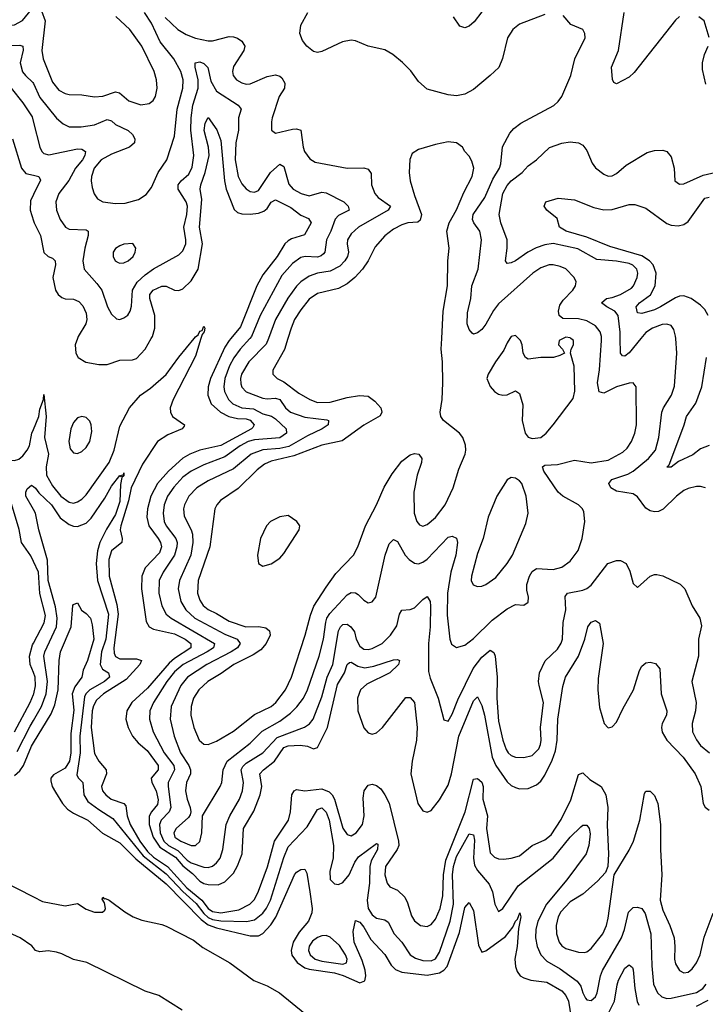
# Model space of a CAD drawing. Header units: inches. Extents: x 1173000 to 1307049, y 522583 to 678455.
# Tile 46 of 256: x 1209935 to 1213192, y 536835 to 541516. Entities that reach past the tile are written whole.
import ezdxf

# ---------------------------------------------------------------- set-up
doc = ezdxf.new("R2010")
doc.units = ezdxf.units.IN
doc.header["$MEASUREMENT"] = 0
for name, color, linetype in [('B2503', 7, 'Continuous'), ('B2504', 7, 'Continuous'), ('B2513', 7, 'Continuous'), ('B2514', 7, 'Continuous')]:
    doc.layers.add(name, color=color, linetype=linetype)

msp = doc.modelspace()

# ---------------------------------------------------------------- linework, layer by layer
at = {"layer": 'B2503', "color": 5}
for points, elevation in [([(1210000, 538939.7), (1209986.9, 538966.9), (1209942.8, 539030), (1209932.6, 539092.6), (1209877.3, 539277.3), (1209858, 539318), (1209813.2, 539370), (1209789.6, 539450), (1209793.6, 539466.4), (1209810, 539465), (1209841.4, 539441.4), (1209890, 539421.7), (1209910, 539420.1), (1209930, 539426.2), (1209950, 539442.2), (1209970.8, 539469.2), (1209980.4, 539490), (1209992.7, 539550), (1210000, 539567.7)], 680), ([(1210000, 539186.8), (1209963, 539250), (1209963.2, 539270), (1209970, 539285.7), (1209990, 539302.8), (1210000, 539295.8)], 660), ([(1210000, 538411.9), (1209985.1, 538450), (1209981.4, 538490), (1209996.1, 538543.9), (1210000, 538551.4)], 680), ([(1209910, 538129.5), (1209984, 538270), (1210000, 538307.4)], 680), ([(1209923.3, 538036.7), (1209983.6, 538156.4), (1210000, 538184.2)], 660), ([(1209910, 537922.6), (1209935, 537945), (1209952.6, 537970), (1209990, 538061.9), (1210000, 538078.3)], 640), ([(1209845.4, 537425.4), (1210000, 537345.6)], 620), ([(1210000, 537103.2), (1209992.8, 537112.8), (1209937.4, 537150), (1209849.6, 537189.6)], 620)]:
    msp.add_lwpolyline(points, dxfattribs=dict(at, elevation=elevation))
at = {"layer": 'B2504', "color": 5}
for points, elevation in [([(1209569.2, 541570), (1209572.2, 541510), (1209580.2, 541490), (1209602.7, 541462.7), (1209630, 541439.6), (1209670, 541419.6), (1209690, 541424.4), (1209739.7, 541460.3), (1209810, 541494), (1209830, 541495.7), (1209870, 541487.2), (1209910, 541492.2), (1209948.1, 541511.9), (1209990, 541563.9)], 780), ([(1209870, 541393.3), (1209935.1, 541395.1), (1209950, 541390.2), (1209950.7, 541370.7), (1209937.5, 541310), (1209948.3, 541268.3), (1209961.4, 541250), (1209997.7, 541217.7), (1210000, 541212.7)], 760), ([(1209893.8, 541190), (1209950, 541120.2), (1209993.3, 541053.3), (1210000, 541027.6)], 740), ([(1209900.5, 540950), (1209943, 540810), (1209964.4, 540784.4), (1210000, 540776)], 720), ([(1210000, 540684.7), (1209985.4, 540654.6), (1209984.2, 540610), (1210000, 540559.3)], 720)]:
    msp.add_lwpolyline(points, dxfattribs=dict(at, elevation=elevation))
at = {"layer": 'B2513', "color": 5}
for points, elevation in [([(1210000, 539567.7), (1210025.7, 539630), (1210030, 539664), (1210047.6, 539710), (1210050, 539734), (1210059.6, 539630), (1210052.7, 539530), (1210071.5, 539450), (1210060.4, 539390), (1210061.9, 539350), (1210090, 539300.4), (1210130, 539251.3), (1210170, 539222), (1210190, 539217.9), (1210210, 539223), (1210230, 539235.9), (1210250, 539257.2), (1210358.9, 539410), (1210383.5, 539470), (1210410, 539583), (1210455.9, 539670), (1210507.8, 539730), (1210555.9, 539764.1), (1210630.9, 539829.1), (1210690, 539911), (1210763, 540000)], 680), ([(1210209.1, 540000), (1210197.9, 539970), (1210200.9, 539930), (1210213, 539910), (1210248.4, 539888.4), (1210310, 539876.6), (1210350, 539876.8), (1210410, 539897.1), (1210470, 539899.1), (1210490, 539905.2), (1210531, 539950), (1210559.4, 540000)], 720), ([(1210795.1, 540000), (1210770, 539915.6), (1210663.4, 539710), (1210648.9, 539670), (1210650.7, 539650), (1210660.2, 539630), (1210718.3, 539590), (1210716.2, 539583.8), (1210707.2, 539570), (1210637.7, 539542.3), (1210589.4, 539510.6), (1210517.7, 539402.3), (1210463.6, 539290), (1210451.1, 539228.9), (1210415.1, 539110), (1210412.7, 539090), (1210421.2, 539050), (1210419.1, 539030), (1210371.2, 538990), (1210358, 538950), (1210359.2, 538870), (1210396, 538736), (1210402.7, 538690), (1210381.8, 538530), (1210383.9, 538503.9), (1210390, 538488.8), (1210410, 538477.9), (1210490, 538477.5), (1210513.4, 538470), (1210505.7, 538450), (1210440.9, 538379.1), (1210332.2, 538310), (1210300, 538280), (1210285.9, 538254.1), (1210279.5, 538230), (1210274.6, 538150), (1210290, 538027.4), (1210310, 537990.2), (1210345.9, 537950), (1210346.9, 537930), (1210323.7, 537870), (1210328.6, 537850), (1210344.6, 537830), (1210369.4, 537810), (1210429.2, 537790), (1210438.3, 537778.3), (1210444.5, 537730), (1210459.6, 537690), (1210504.9, 537610), (1210541.5, 537561.5), (1210570, 537534.8), (1210636.6, 537490), (1210728.1, 537388.1), (1210799.8, 537330), (1210830, 537289.8), (1210850, 537276.3), (1210890.4, 537269.6), (1210975.5, 537284.5), (1211027.8, 537310), (1211050, 537332.2), (1211070, 537372.1), (1211111.7, 537488.3), (1211145.6, 537610), (1211211.7, 537710), (1211221.9, 537750), (1211227.2, 537830), (1211239.1, 537850), (1211250, 537856.1), (1211290, 537849.6), (1211370, 537859.6), (1211404.6, 537844.6), (1211419.3, 537830), (1211429.8, 537809.8), (1211470, 537671.6), (1211490, 537641.4), (1211510, 537635.5), (1211533.7, 537650), (1211562.8, 537690), (1211571.7, 537730), (1211565.9, 537814.1), (1211571.1, 537848.9), (1211590, 537875.8), (1211610, 537882), (1211630, 537875.2), (1211650, 537859.3), (1211670, 537831), (1211690, 537790.2), (1211734.7, 537610), (1211735.9, 537590), (1211727.6, 537570), (1211672.4, 537490), (1211670.1, 537450), (1211680.2, 537410), (1211692.6, 537392.6), (1211730, 537376.8), (1211763.9, 537343.9), (1211777, 537317), (1211795.8, 537255.8), (1211810.7, 537230.8), (1211839.3, 537210), (1211870, 537204.7), (1211890, 537214.7), (1211910, 537238.8), (1211932.9, 537290), (1211945.3, 537350), (1211947.8, 537450), (1211959.5, 537520.5), (1212050.9, 537749.1), (1212090, 537905), (1212110, 537908.9), (1212130, 537890.1), (1212136, 537870), (1212135.4, 537810), (1212156.7, 537730), (1212153.2, 537670), (1212170, 537555.3), (1212190, 537534), (1212210, 537526.3), (1212234.6, 537525.4), (1212270, 537528.7), (1212310, 537541.2), (1212370, 537590.1), (1212430, 537616.8), (1212460, 537640), (1212506.7, 537713.3), (1212552.8, 537807.2), (1212590, 537927.4), (1212610, 537935.3), (1212643.9, 537903.9), (1212696.6, 537870), (1212719.6, 537830), (1212728.6, 537770), (1212726.2, 537686.2), (1212732.3, 537550), (1212728.9, 537490), (1212718.2, 537461.8), (1212680.2, 537419.8), (1212610, 537358.2), (1212550, 537321.5), (1212505.9, 537274.1), (1212493.4, 537250), (1212483.8, 537210), (1212485.2, 537170), (1212497.5, 537130), (1212510, 537112.6), (1212530, 537100.1), (1212590, 537083), (1212618.3, 537081.7), (1212630, 537084.5), (1212650, 537099.7), (1212705.2, 537170), (1212722.7, 537210), (1212730, 537244.9), (1212759.7, 537450), (1212830, 537567.3), (1212850.4, 537610), (1212880.7, 537710), (1212902.6, 537837.4), (1212910, 537848.5), (1212930, 537847.6), (1212950, 537827.1), (1212966.2, 537790), (1212979, 537690), (1212979.2, 537570), (1212986.3, 537450), (1212978, 537330), (1212990, 537282), (1213023, 537210), (1213043.5, 537150), (1213048.1, 537110), (1213045.1, 537050), (1213050, 537026.4), (1213070, 536995.3), (1213090, 536984.5), (1213110, 536987.6), (1213130, 537003.2), (1213150, 537031.4), (1213167.5, 537070), (1213186.1, 537153.9), (1213230, 537268.3)], 680), ([(1210937.6, 540000), (1210930, 539990.9), (1210910, 539959.3), (1210841, 539810), (1210830.8, 539770), (1210828.4, 539730), (1210844, 539690), (1210888, 539650), (1210927.9, 539630), (1210970, 539620.2), (1211010, 539618.9), (1211030, 539612.2), (1211048.4, 539590), (1211042.4, 539577.6), (1211036.6, 539570), (1210890, 539491.4), (1210790, 539468.8), (1210742.3, 539450), (1210709.3, 539430.7), (1210641, 539370), (1210590.1, 539310), (1210558.3, 539250), (1210541.3, 539190), (1210538.4, 539150), (1210547.5, 539110), (1210592.6, 539050), (1210604.3, 539030), (1210608, 539010), (1210598.5, 538981.5), (1210530.1, 538910), (1210514.1, 538870), (1210513, 538810), (1210535.4, 538655.4), (1210550.1, 538630.1), (1210570, 538618.7), (1210670, 538595.4), (1210720.6, 538570), (1210747.8, 538550), (1210748.5, 538530), (1210670, 538478.1), (1210644, 538456), (1210541.7, 538338.3), (1210467.5, 538270), (1210442.9, 538230), (1210439.3, 538190), (1210449.6, 538150), (1210471.3, 538110), (1210497.6, 538077.6), (1210540.7, 538040.7), (1210592.9, 537970), (1210592.3, 537950), (1210559.1, 537910), (1210562.5, 537890), (1210582.9, 537850), (1210592.6, 537807.4), (1210590, 537784.3), (1210560.3, 537750), (1210550, 537729.6), (1210549, 537690), (1210568.4, 537630), (1210601.1, 537581.1), (1210674.1, 537534.1), (1210710, 537493.3), (1210756.2, 537456.2), (1210790, 537420.1), (1210810, 537408.6), (1210830, 537403.8), (1210877.8, 537402.2), (1210910, 537417.3), (1210950, 537458.3), (1210970, 537493.2), (1210991.5, 537550), (1210998.2, 537670), (1211046.5, 537753.5), (1211076.4, 537830), (1211084.5, 537870), (1211076.2, 537930), (1211092.2, 537950), (1211145.2, 537990), (1211190, 538054.9), (1211210, 538063.2), (1211267, 538067), (1211302.1, 538062.1), (1211330, 538049), (1211350, 538056), (1211396.7, 538150), (1211445.2, 538354.8), (1211478.6, 538410), (1211490, 538450.4), (1211500.9, 538459.1), (1211510, 538461.5), (1211541.6, 538441.6), (1211575.1, 538435.1), (1211618, 538442), (1211710, 538472.6), (1211730, 538474.3), (1211739.1, 538470), (1211734.3, 538450), (1211692.9, 538410), (1211583.5, 538356.5), (1211553.6, 538330), (1211539.7, 538290), (1211541.8, 538230), (1211570, 538149.5), (1211590, 538124.6), (1211610, 538118.5), (1211630, 538125), (1211659.1, 538150), (1211770, 538292.9), (1211790, 538292.9), (1211810, 538270.3), (1211823.6, 538150), (1211820.4, 538090), (1211799.1, 537990), (1211793, 537930), (1211826, 537790), (1211850, 537754), (1211870, 537748.1), (1211890, 537756), (1211930, 537806.5), (1211970, 537877.3), (1211986.7, 537930), (1212021.8, 538110), (1212090, 538277.2), (1212110, 538295.8), (1212130, 538255.3), (1212142.7, 538210), (1212178.8, 538010), (1212196.1, 537970), (1212250, 537893), (1212270, 537875.5), (1212290, 537865.5), (1212310, 537859.8), (1212350, 537860.2), (1212390, 537877.4), (1212410, 537895.4), (1212430, 537924.5), (1212464.5, 537995.5), (1212480, 538040), (1212487.7, 538090), (1212491.2, 538190), (1212515.1, 538344.9), (1212527.5, 538390), (1212589, 538490), (1212619.6, 538570), (1212634.5, 538630), (1212650, 538651.5), (1212670, 538659.5), (1212690, 538646.8), (1212706.8, 538550), (1212683.7, 538383.7), (1212680.9, 538330), (1212690, 538245.5), (1212711.5, 538170), (1212730, 538148.9), (1212750, 538154), (1212770, 538176.5), (1212799.9, 538240.1), (1212850.9, 538330), (1212879, 538421), (1212890, 538442.4), (1212910, 538457.8), (1212930, 538462), (1212955.1, 538455), (1212975.4, 538430), (1212982.8, 538310), (1213010.1, 538230), (1213007.2, 538210), (1212987.5, 538170), (1212984.5, 538150), (1212987.9, 538127.9), (1213008.9, 538090), (1213086.9, 538010), (1213143.5, 537930), (1213170.9, 537870), (1213181.8, 537790), (1213191.2, 537771.2), (1213210, 537758)], 720), ([(1211027.6, 540000), (1210982.8, 539950), (1210952.4, 539907.6), (1210931.5, 539870), (1210909.4, 539810), (1210904.6, 539770), (1210908.1, 539748.1), (1210927.2, 539710), (1210947.9, 539690), (1210990, 539671), (1211045.9, 539665.9), (1211090, 539641.2), (1211130.7, 539630.7), (1211150, 539618.7), (1211200.8, 539570), (1211201.7, 539550), (1211170, 539528.4), (1211050, 539518.5), (1211019.8, 539510), (1210982.6, 539490), (1210910, 539438.1), (1210810, 539400.1), (1210750, 539369), (1210710, 539340.7), (1210666.2, 539293.8), (1210637.5, 539250), (1210621.5, 539210), (1210615.5, 539170), (1210621.2, 539130), (1210630, 539109.5), (1210677.1, 539050), (1210682.5, 539030), (1210681.7, 539010), (1210670.3, 538969.7), (1210616.6, 538890), (1210597.9, 538850), (1210595.5, 538790), (1210609.4, 538729.4), (1210630.1, 538690.1), (1210653.6, 538670), (1210860.1, 538550), (1210855, 538530), (1210825.2, 538510), (1210711.1, 538450), (1210670, 538415), (1210634.4, 538370), (1210570.6, 538270), (1210552.8, 538230), (1210550.6, 538190), (1210569.1, 538130), (1210620.8, 538030), (1210666.7, 537970), (1210670.4, 537950), (1210640.7, 537890), (1210639.5, 537870), (1210652.3, 537770), (1210644.5, 537750), (1210606.1, 537710), (1210598.5, 537690), (1210601.3, 537650), (1210619.7, 537610), (1210641.3, 537590), (1210685.5, 537565.5), (1210730, 537519.6), (1210750, 537506.6), (1210810, 537486.6), (1210830, 537484.9), (1210850, 537491.3), (1210870, 537506.7), (1210886.5, 537530), (1210900.4, 537570), (1210915.3, 537690), (1210932.5, 537730), (1210978.2, 537810), (1210993.5, 537850), (1210997.3, 537890), (1210986.8, 537950), (1210994.2, 537965.8), (1211010, 537980.7), (1211089.4, 538030.6), (1211157.3, 538102.7), (1211287.8, 538152.2), (1211311.2, 538168.7), (1211328.2, 538190), (1211370, 538296.5), (1211395.3, 538390), (1211422.7, 538450), (1211449.4, 538610.6), (1211458.8, 538630), (1211470, 538640.8), (1211490, 538641.7), (1211508.2, 538630), (1211525.9, 538605.9), (1211534, 538570), (1211550, 538538), (1211570, 538523.8), (1211590, 538520.9), (1211610, 538526.4), (1211656.2, 538550), (1211697, 538590), (1211726.2, 538633.8), (1211739.8, 538690), (1211750, 538708.7), (1211790, 538711.6), (1211810, 538719.4), (1211850, 538759.3), (1211870, 538772.9), (1211884.1, 538750), (1211886.8, 538726.8), (1211885.5, 538630), (1211876.3, 538550), (1211877.7, 538417.7), (1211885.3, 538385.3), (1211923, 538290), (1211950, 538186.8), (1211970, 538181.6), (1211990, 538214), (1212017.1, 538282.9), (1212089.5, 538430.5), (1212130, 538484.7), (1212170, 538518), (1212186.6, 538506.6), (1212193.4, 538490), (1212202.7, 538390), (1212201.6, 538290), (1212210, 538180.7), (1212230, 538090.3), (1212246.4, 538046.4), (1212255.9, 538030), (1212270, 538017.7), (1212290, 538010.2), (1212330, 538007.3), (1212370, 538017.3), (1212401.1, 538050), (1212409.9, 538070), (1212412.2, 538090), (1212409.9, 538150), (1212423.1, 538270), (1212402.7, 538350), (1212400.2, 538370), (1212404.7, 538410), (1212431.6, 538468.4), (1212490, 538522.4), (1212508, 538552), (1212513.2, 538570), (1212516.3, 538650), (1212529.2, 538710), (1212526, 538774), (1212537, 538790), (1212610, 538803.2), (1212630, 538811.1), (1212650, 538827.1), (1212729, 538930), (1212770, 538944.8), (1212790, 538944.3), (1212815.8, 538930), (1212833.9, 538893.8), (1212850, 538834.8), (1212870, 538816.3), (1212929.8, 538870.2), (1212950, 538878.9), (1212961.4, 538878.6), (1212990, 538871.6), (1213072.3, 538832.3), (1213095.3, 538810), (1213129.3, 538729.3), (1213166, 538670), (1213174.1, 538634.1), (1213159.6, 538570), (1213160.2, 538490), (1213127.9, 538370), (1213148.9, 538268.9), (1213144.9, 538230), (1213130.2, 538170), (1213131.7, 538130), (1213150, 538091.6), (1213170, 538065.8), (1213212.2, 538030)], 740), ([(1211116.3, 540000), (1211106.4, 539973.6), (1211023.6, 539890), (1210988.1, 539830), (1210983.6, 539810), (1210985.1, 539785.1), (1210990, 539769.3), (1211010, 539747), (1211090, 539717), (1211110, 539713), (1211150, 539716.7), (1211170, 539710.6), (1211197.2, 539670), (1211221.4, 539650), (1211290, 539625.5), (1211393.8, 539613.8), (1211401.1, 539610), (1211400.2, 539590), (1211371.1, 539570), (1211302, 539538), (1211212.9, 539487.1), (1211170, 539477.2), (1211090, 539471.3), (1211034.8, 539450), (1210950, 539380.8), (1210830, 539323.2), (1210776.8, 539290), (1210738, 539250), (1210717.9, 539210), (1210713, 539190), (1210715.4, 539155.4), (1210749.7, 539089.7), (1210755.6, 539070), (1210757.5, 539030), (1210747.8, 538970), (1210693.7, 538850), (1210688.2, 538810), (1210699.9, 538750), (1210723.4, 538710), (1210767.5, 538670), (1210910, 538594.2), (1210967.1, 538570), (1210981.9, 538550), (1210969.1, 538530), (1210940.1, 538510), (1210823, 538450), (1210732.1, 538390), (1210699.7, 538350), (1210654.3, 538250), (1210649.6, 538190), (1210669.2, 538110), (1210698, 538030), (1210738.3, 537970), (1210746.9, 537950), (1210746.8, 537930), (1210727.6, 537890), (1210722, 537850), (1210729.7, 537809.7), (1210745.1, 537770), (1210748.5, 537750), (1210744.9, 537735.1), (1210737.1, 537722.9), (1210677.3, 537670), (1210667.6, 537650), (1210671.4, 537630), (1210699.7, 537610), (1210750, 537590.1), (1210770, 537589.3), (1210790, 537608.9), (1210800.2, 537650), (1210803.1, 537730), (1210887.4, 537870), (1210894.3, 537890), (1210901.2, 537950), (1210920.2, 537990), (1211030, 538076.3), (1211086.7, 538133.3), (1211170, 538180.5), (1211220.8, 538219.2), (1211251.6, 538248.4), (1211282.3, 538290), (1211301.8, 538330), (1211357.2, 538490), (1211377.4, 538570), (1211388.8, 538651.2), (1211393.9, 538670), (1211407.4, 538692.6), (1211490, 538781.7), (1211510, 538791.9), (1211530, 538791.1), (1211543.5, 538783.5), (1211570, 538755.8), (1211590, 538744.2), (1211610, 538748.5), (1211626.3, 538770), (1211670.5, 538969.5), (1211690, 539024.4), (1211710, 539045.3), (1211730, 539035.3), (1211766.8, 538970), (1211784.5, 538950), (1211810, 538932.6), (1211830, 538929.4), (1211850, 538936.6), (1211870, 538951.5), (1211970, 539055), (1211990, 539060.6), (1212010, 539051.5), (1212014.7, 539030), (1212007.1, 538970), (1211983.8, 538890), (1211966.8, 538790), (1211965.3, 538685.3), (1211979.1, 538570), (1211986.8, 538546.8), (1212010, 538530.4), (1212050, 538542.4), (1212090, 538573.8), (1212179, 538661), (1212250, 538715.5), (1212290, 538735.3), (1212330, 538733), (1212350, 538746.8), (1212352.3, 538770), (1212344, 538804), (1212343.4, 538830), (1212356.8, 538870), (1212370, 538892.3), (1212390, 538907.2), (1212470, 538901.2), (1212510, 538913.5), (1212550, 538942), (1212587.7, 538992.3), (1212606.8, 539050), (1212619.8, 539130), (1212615.3, 539175.3), (1212608.6, 539190), (1212589.7, 539210), (1212515.6, 539250), (1212493.5, 539270), (1212425.3, 539370), (1212418, 539390), (1212430, 539397.6), (1212490, 539401.6), (1212570, 539421.9), (1212650, 539409.5), (1212730, 539421.9), (1212800.8, 539459.2), (1212821.4, 539478.6), (1212840.8, 539510), (1212857.2, 539550), (1212865.3, 539590), (1212863.6, 539770), (1212850, 539789.4), (1212830, 539788), (1212770, 539769.9), (1212710, 539740.9), (1212687.1, 539747.1), (1212680.6, 539790), (1212689.4, 539850.6), (1212699.5, 539990), (1212699.2, 540000)], 760), ([(1211208.4, 540000), (1211192.2, 539947.8), (1211137.8, 539850), (1211137.3, 539830), (1211158, 539810), (1211190, 539794.5), (1211260.1, 539740.1), (1211312.4, 539710), (1211350, 539695.3), (1211410, 539697.4), (1211490, 539718.9), (1211548.9, 539728.9), (1211590, 539725.8), (1211622.2, 539702.2), (1211650.2, 539670), (1211654.7, 539650), (1211647.2, 539632.8), (1211570, 539588.3), (1211466, 539514), (1211370, 539493.4), (1211237.4, 539442.6), (1211130, 539416.8), (1211097.4, 539402.6), (1211063.5, 539376.5), (1210972.5, 539287.5), (1210889.1, 539230), (1210871.3, 539210), (1210861.6, 539190), (1210838.1, 539010), (1210782.4, 538850), (1210779.4, 538790), (1210790, 538755.8), (1210806.9, 538730), (1210830, 538711.6), (1210870, 538692.7), (1210930, 538655.6), (1211009.2, 538629.2), (1211070.5, 538630.5), (1211104.5, 538624.5), (1211121.5, 538610), (1211123.9, 538590), (1211106.1, 538550), (1211079.6, 538520.4), (1211043.5, 538496.5), (1210951.6, 538450), (1210892.4, 538407.6), (1210828.1, 538370), (1210785.3, 538330), (1210761, 538290), (1210749.5, 538250), (1210747.8, 538210), (1210762.6, 538150), (1210787.5, 538090), (1210810, 538071.5), (1210830, 538070.2), (1210870, 538085.2), (1210950, 538132.7), (1211050, 538212.5), (1211130, 538251.3), (1211151.5, 538270), (1211197.3, 538330), (1211226.8, 538390), (1211291, 538590), (1211315.7, 538684.3), (1211332.7, 538727.3), (1211390, 538818.5), (1211437.1, 538882.9), (1211520.7, 538970), (1211540.6, 539010), (1211577.5, 539110), (1211630, 539208.9), (1211666.4, 539293.6), (1211703.9, 539356.1), (1211750, 539417.3), (1211790, 539447.6), (1211810, 539453.7), (1211830.3, 539450.3), (1211844.9, 539430), (1211843.1, 539410), (1211822.6, 539350), (1211807.3, 539270), (1211809.5, 539170), (1211821.4, 539130), (1211833.7, 539113.7), (1211850, 539107.9), (1211870, 539115.9), (1211910, 539149.4), (1211955.9, 539210), (1211993.7, 539290), (1212021.5, 539378.5), (1212050.8, 539450), (1212053.8, 539470), (1212052.6, 539492.6), (1212040.5, 539530), (1212023.6, 539550), (1211947.8, 539610), (1211935.1, 539630), (1211932.1, 539650), (1211941.5, 539710), (1211944.5, 539790), (1211943.5, 539890), (1211936.8, 539950), (1211939.7, 540000)], 780), ([(1212263.8, 540000), (1212250, 539979.3), (1212234.9, 539945.1), (1212194.6, 539890), (1212161.1, 539830), (1212154.6, 539810), (1212170, 539772.7), (1212190, 539747.7), (1212210, 539735.5), (1212230, 539730.5), (1212250, 539732.7), (1212290, 539750.7), (1212310, 539738.8), (1212325.5, 539685.4), (1212321.5, 539610), (1212335.6, 539550), (1212350, 539531.7), (1212370, 539524.1), (1212410, 539528.9), (1212435.8, 539550), (1212469.8, 539590), (1212565.1, 539714.9), (1212572.4, 539750), (1212568.9, 539868.9), (1212551.3, 539930), (1212555.4, 539950), (1212566.2, 539970), (1212565.3, 539990), (1212553.7, 540000)], 780), ([(1212517.5, 540000), (1212497.3, 539990), (1212494.6, 539970), (1212514, 539950), (1212522.8, 539930), (1212500.9, 539919.1), (1212470.1, 539909.9), (1212410.2, 539909.8), (1212350, 539902.4), (1212338, 539910), (1212327, 539930), (1212322, 539970), (1212314.5, 539990), (1212304.8, 540000)], 780), ([(1213193, 539290), (1213170, 539297), (1213150, 539297), (1213110, 539287.5), (1213090, 539277.5), (1213054.8, 539250), (1212992, 539188), (1212970, 539178.2), (1212950, 539175.7), (1212930, 539181.5), (1212910, 539194.2), (1212870, 539247.4), (1212850, 539261), (1212770, 539274.4), (1212742.9, 539290), (1212734.4, 539310), (1212747.9, 539330), (1212824.3, 539355.7), (1212850, 539370.1), (1212923, 539430), (1212954.8, 539470), (1212971, 539530), (1212984.9, 539650), (1212992.9, 539670), (1213031.9, 539730), (1213046, 539774), (1213056.8, 539930), (1213051.4, 540000)], 740), ([(1212886, 540000), (1212830, 539931.8), (1212810, 539916.2), (1212798.3, 539918.3), (1212788.8, 539930), (1212787.9, 540000)], 740), ([(1213210, 539492), (1213170, 539475), (1213132.2, 539447.8), (1213065.1, 539414.9), (1213030, 539389.1), (1213008.7, 539388.7), (1213019.8, 539400.2), (1213042.2, 539457.8), (1213091.6, 539590), (1213102.4, 539630), (1213147.6, 539692.4), (1213175.1, 539770), (1213197.7, 539910)], 720), ([(1210000, 539295.8), (1210010, 539288.9), (1210025.8, 539265.8), (1210085.6, 539210), (1210126.9, 539146.9), (1210170, 539116.3), (1210190, 539107.9), (1210210, 539106.1), (1210250, 539122.3), (1210274.7, 539145.3), (1210338.9, 539241.1), (1210370, 539298.3), (1210410, 539348.2), (1210416.4, 539343.6), (1210418, 539350), (1210427.7, 539352.3), (1210430, 539362), (1210430, 539347), (1210420.6, 539339.4), (1210414.2, 539305.8), (1210410, 539224.4), (1210390, 539163), (1210346.6, 539093.4), (1210315.9, 539030), (1210304.2, 538990), (1210297.9, 538930), (1210303.7, 538850), (1210355.8, 538690), (1210343.4, 538570), (1210323.8, 538510), (1210317.2, 538450), (1210327.7, 538427.7), (1210355.9, 538410), (1210361.4, 538390), (1210338, 538370), (1210268.3, 538330), (1210249.3, 538310.8), (1210243, 538297), (1210220.7, 538110), (1210221.1, 538030), (1210205.7, 537925.7), (1210211.8, 537911.8), (1210234.4, 537890), (1210239.4, 537830), (1210259, 537799), (1210310, 537760.1), (1210377.7, 537717.7), (1210521.3, 537541.3), (1210630, 537455.1), (1210710.3, 537370.3), (1210773.3, 537313.3), (1210810, 537265.8), (1210830, 537248), (1210850, 537238.3), (1210890, 537230.9), (1211012, 537228), (1211050, 537237), (1211090, 537267.7), (1211108, 537292), (1211126.1, 537330), (1211190, 537532.6), (1211210, 537583.2), (1211300.8, 537679.2), (1211350, 537761.3), (1211370, 537768.3), (1211390, 537747.5), (1211404.4, 537710), (1211425.7, 537590), (1211423.5, 537530), (1211407.5, 537467.5), (1211410, 537428.4), (1211430, 537407), (1211450, 537404.9), (1211470, 537414.3), (1211499.5, 537450), (1211526.6, 537510), (1211544.7, 537535.3), (1211630, 537599.5), (1211636.4, 537596.4), (1211634.5, 537570), (1211603.8, 537516.2), (1211597.9, 537490), (1211595.9, 537410), (1211585.7, 537330), (1211590.8, 537290), (1211610, 537259.8), (1211630, 537243.9), (1211670, 537236.6), (1211685.4, 537225.4), (1211714.6, 537170), (1211749.7, 537129.7), (1211790.2, 537070), (1211814.6, 537054.6), (1211850, 537042.4), (1211890, 537040.8), (1211910, 537051.5), (1211930, 537081.8), (1211979.9, 537230), (1211995.8, 537310), (1211990.2, 537449.8), (1211995.8, 537490), (1212010, 537537.4), (1212070, 537644.5), (1212090, 537641.1), (1212095.8, 537615.8), (1212090.1, 537530), (1212096.3, 537496.3), (1212110, 537470.9), (1212165.4, 537405.4), (1212181.3, 537370), (1212192.3, 537310), (1212210, 537275.3), (1212230, 537290.3), (1212302.7, 537397.3), (1212470, 537529.6), (1212550, 537628.8), (1212601.3, 537678.7), (1212610, 537686.1), (1212630, 537685.8), (1212640.1, 537670), (1212644.9, 537644.9), (1212639.5, 537590), (1212626.4, 537550), (1212534.2, 537425.8), (1212437.2, 537310), (1212397.2, 537230), (1212386.7, 537190), (1212385.3, 537150), (1212394, 537110), (1212410, 537070.3), (1212439, 537039), (1212502.7, 537002.7), (1212583.9, 536943.9), (1212600.6, 536920.6), (1212610, 536888.7), (1212623.4, 536863.4), (1212630, 536855.5), (1212650, 536852.3), (1212670, 536870.3), (1212679, 536890), (1212694.6, 536970), (1212704.1, 536995.9), (1212793.8, 537150), (1212808.3, 537190), (1212826.5, 537273.5), (1212850, 537294.8), (1212870, 537296.5), (1212890, 537290.5), (1212906.8, 537266.8), (1212933.6, 537170), (1212938.1, 537018.1), (1212946, 536930), (1212965.6, 536890), (1212985.4, 536870), (1213010, 536862.4), (1213030, 536863.7), (1213150, 536891), (1213180.8, 536910), (1213196, 536930)], 660), ([(1210000, 538184.2), (1210038.8, 538250), (1210061, 538310), (1210066, 538370), (1210049.9, 538490), (1210054.5, 538510), (1210108.7, 538630), (1210113.3, 538670), (1210104.8, 538724.8), (1210070.6, 538850), (1210066.5, 538946.5), (1210025.7, 539090), (1210009.9, 539169.9), (1210000, 539186.8)], 660), ([(1210000, 538551.4), (1210051.1, 538648.9), (1210056.5, 538683.5), (1210030, 538787.8), (1210023.9, 538890), (1210000, 538939.7)], 680), ([(1210000, 538078.3), (1210083.9, 538216.1), (1210101.6, 538258.4), (1210117.5, 538330), (1210121.8, 538470), (1210128.4, 538510), (1210178.8, 538630), (1210187.7, 538730), (1210190, 538735.5), (1210210, 538744), (1210228.9, 538708.9), (1210250, 538693.4), (1210270.3, 538670), (1210279.4, 538639.4), (1210287.5, 538570), (1210257.2, 538470), (1210236.8, 538423.3), (1210229.5, 538390), (1210196.2, 538343.8), (1210183.8, 538310), (1210192.5, 538232.5), (1210177.5, 538122.5), (1210176.9, 538030), (1210170.9, 537990), (1210150, 537957), (1210095, 537925), (1210082.8, 537910), (1210082.2, 537897.8), (1210088.9, 537870), (1210104, 537844), (1210137.7, 537790), (1210162.4, 537762.4), (1210190, 537742.9), (1210258.9, 537710), (1210328.3, 537648.3), (1210410, 537602.8), (1210485.6, 537525.6), (1210630, 537406.7), (1210797.4, 537237.4), (1210830, 537213.1), (1210870, 537197.8), (1211030, 537159.7), (1211070, 537160.5), (1211090, 537171.6), (1211128, 537212), (1211151.6, 537248.3), (1211240.9, 537450), (1211250, 537462.6), (1211270, 537475.8), (1211290, 537477), (1211298.4, 537458.4), (1211313.8, 537370), (1211323.6, 537290), (1211321.9, 537270), (1211306, 537230), (1211262.3, 537177.7), (1211233.3, 537130), (1211223.7, 537090), (1211227.9, 537067.9), (1211253.3, 537033.3), (1211290, 537008.4), (1211310, 537001.8), (1211430, 536984.9), (1211472.2, 536972.2), (1211550, 536936.9), (1211573.8, 536946.2), (1211579.2, 536970), (1211576.5, 536996.5), (1211562.3, 537042.3), (1211523.4, 537130), (1211519.1, 537180.9), (1211530, 537232.4), (1211550, 537225.7), (1211570, 537200.8), (1211602.6, 537142.6), (1211670, 537071.1), (1211700.3, 537020.3), (1211720.1, 537000.1), (1211750, 536987.3), (1211870, 536973.1), (1211930, 536984.2), (1211950, 536997), (1211965, 537015), (1212023.8, 537176.2), (1212050, 537294.9), (1212070, 537318.7), (1212090, 537280.5), (1212115.1, 537115.1), (1212130, 537082.8), (1212150, 537089.3), (1212242.7, 537157.3), (1212277.9, 537202.1), (1212290, 537230.4), (1212300.2, 537239.8), (1212310.3, 537270.3), (1212315.9, 537250), (1212304.2, 537195.8), (1212298.4, 537110), (1212287.8, 537050), (1212290, 537014), (1212297.9, 536990), (1212312.8, 536970), (1212330, 536960.3), (1212363.8, 536950), (1212439.8, 536939.8), (1212510, 536899.3), (1212530, 536876.8), (1212541.4, 536850), (1212555.1, 536770)], 640), ([(1210000, 538307.4), (1210001.1, 538310), (1210010, 538348.5), (1210008.6, 538390), (1210000, 538411.9)], 680), ([(1210000, 537345.6), (1210043.2, 537323.2), (1210150, 537303.3), (1210210, 537313.8), (1210250, 537286.4), (1210290, 537273.3), (1210327.6, 537272.4), (1210338.5, 537281.5), (1210342.3, 537290), (1210336.8, 537316.8), (1210326, 537334), (1210330, 537344.7), (1210335.5, 537335.5), (1210342.2, 537337.8), (1210360.3, 537330), (1210433.9, 537273.9), (1210473.7, 537250), (1210515.2, 537235.2), (1210610, 537214.4), (1210630, 537206.2), (1210760.4, 537140.4), (1210805.4, 537105.4), (1210932.3, 537032.3), (1211047.7, 536947.7), (1211110, 536923), (1211169.3, 536890), (1211290, 536790.5)], 620), ([(1210706.2, 536806.2), (1210596.1, 536876.1), (1210530, 536897.8), (1210253, 537033), (1210190, 537047.3), (1210135.1, 537075.1), (1210110, 537082.8), (1210070, 537089.2), (1210030, 537084), (1210010, 537089.7), (1210000, 537103.2)], 620), ([(1212729.9, 536790), (1212760.8, 536850), (1212772.6, 536927.4), (1212780.2, 536950), (1212810, 537006), (1212830, 537023.1), (1212846.7, 537010), (1212850, 536998), (1212856.9, 536910), (1212868.5, 536848.5), (1212876.4, 536830)], 640), ([(1213150, 536826.3), (1213205.8, 536854.2)], 640)]:
    msp.add_lwpolyline(points, dxfattribs=dict(at, elevation=elevation))
for points, elevation in [([(1210230, 539629), (1210210, 539622.5), (1210190, 539601.5), (1210177.5, 539570), (1210168.8, 539510), (1210174.8, 539474.8), (1210190, 539456.6), (1210210, 539453.6), (1210230, 539462.4), (1210250, 539481.6), (1210267.3, 539510), (1210277.7, 539557.7), (1210274.1, 539590), (1210267.1, 539607.1), (1210250, 539625)], 720), ([(1212270, 539338.9), (1212250, 539327.6), (1212202.3, 539250), (1212160.5, 539150), (1212136.3, 539050), (1212110, 538978.4), (1212080.5, 538870), (1212079.3, 538850), (1212088.6, 538828.6), (1212110, 538820.8), (1212130, 538822.8), (1212150, 538830.2), (1212196.4, 538863.6), (1212250.6, 538930), (1212275.9, 538970), (1212339.8, 539120.2), (1212349.8, 539170), (1212340.7, 539250), (1212320.4, 539310), (1212310, 539323.5), (1212290, 539336.4)], 780), ([(1211210, 539158), (1211170, 539151.6), (1211126.7, 539130), (1211107.7, 539110), (1211078.5, 539050), (1211064.4, 538970), (1211070, 538931), (1211090, 538918.4), (1211130, 538928.8), (1211170, 538955.8), (1211190, 538978.4), (1211261.7, 539090), (1211265.6, 539110), (1211252, 539130)], 820), ([(1211390, 537161.5), (1211370, 537160.4), (1211350, 537152.7), (1211325.8, 537134.2), (1211310, 537111.6), (1211306.5, 537090), (1211315.2, 537070), (1211338.4, 537050), (1211370, 537040.3), (1211470, 537025.1), (1211488, 537032), (1211489.9, 537050), (1211482.1, 537070), (1211454.2, 537114.2), (1211410, 537153.9)], 660)]:
    msp.add_lwpolyline(points, close=True, dxfattribs=dict(at, elevation=elevation))
at = {"layer": 'B2514', "color": 5}
for points, elevation in [([(1210000, 541212.7), (1210030, 541146.5), (1210110, 541047.3), (1210140.5, 541020.4), (1210170, 541006.7), (1210226.1, 541006.1), (1210290, 541015.5), (1210350, 541040.9), (1210370, 541035), (1210390, 541018.3), (1210449.5, 540989.5), (1210470.2, 540970), (1210480.9, 540950), (1210479.5, 540930), (1210456.4, 540910), (1210370, 540877.3), (1210321.9, 540850), (1210288.3, 540810), (1210275.2, 540770), (1210273.5, 540750), (1210278.7, 540718.7), (1210288.7, 540688.7), (1210304, 540664), (1210329.3, 540649.3), (1210390, 540642.3), (1210436, 540644), (1210499.7, 540660.3), (1210535.8, 540684.2), (1210561.5, 540718.5), (1210593.2, 540790), (1210633.6, 540850), (1210670, 540961.6), (1210683.1, 541090), (1210710.3, 541190), (1210711.9, 541230), (1210699.7, 541270), (1210666.7, 541330), (1210602.2, 541410), (1210560.1, 541500.1), (1210527.2, 541550)], 760), ([(1210038.4, 541558.4), (1210056.2, 541510), (1210040.4, 541370), (1210045.6, 541330), (1210090, 541219.6), (1210120.9, 541180.9), (1210150, 541164.5), (1210170, 541160.4), (1210230, 541159.4), (1210290, 541149.4), (1210330, 541152.9), (1210390, 541172.1), (1210408.9, 541168.9), (1210453.7, 541130), (1210510, 541111), (1210550, 541117.2), (1210568.5, 541131.5), (1210579.8, 541150), (1210587.1, 541190), (1210585.3, 541230), (1210573.2, 541270), (1210514.7, 541390), (1210458, 541470), (1210391.4, 541531.4)], 780), ([(1210626.2, 541526.2), (1210685.7, 541470), (1210725.8, 541445.8), (1210770, 541428.2), (1210830, 541414.8), (1210850, 541415.7), (1210930, 541435.4), (1210950, 541434.3), (1210970, 541428), (1210990, 541414.2), (1211003.6, 541390), (1210999.6, 541370), (1210950, 541293), (1210945.4, 541270), (1210949.3, 541250), (1210965.2, 541230), (1210990, 541215.2), (1211010, 541209.5), (1211030, 541210.9), (1211110, 541245.5), (1211150, 541254.2), (1211170, 541248.1), (1211179.7, 541239.7), (1211194.3, 541214.3), (1211192.8, 541190), (1211167.9, 541150), (1211134.7, 541050), (1211130.3, 541030), (1211130.6, 540990), (1211150, 540976.4), (1211230, 540995.2), (1211250, 540996.5), (1211270, 540990.2), (1211280.9, 540910), (1211287.6, 540890), (1211313.9, 540853.9), (1211338.5, 540838.5), (1211490, 540809.3), (1211570, 540812), (1211590, 540804.6), (1211604.3, 540784.3), (1211606.7, 540730), (1211621.4, 540690), (1211637.8, 540670), (1211696, 540630), (1211684.7, 540610), (1211543.8, 540530), (1211510, 540497.8), (1211492.7, 540470), (1211491, 540450), (1211497, 540410), (1211491.8, 540390), (1211479.5, 540370), (1211455.3, 540344.7), (1211410, 540320.8), (1211349, 540311), (1211310, 540296.6), (1211270.9, 540270), (1211250, 540249.2), (1211208.7, 540191.3), (1211150.1, 540090), (1211116.3, 540000)], 760), ([(1212430, 541540.8), (1212310, 541494.1), (1212278.4, 541470), (1212251.6, 541430), (1212229.3, 541330.7), (1212210.8, 541289.2), (1212170.1, 541249.9), (1212090, 541184.7), (1212050, 541162.4), (1212010, 541154.3), (1211970, 541158.3), (1211870, 541186), (1211830, 541222.4), (1211792.4, 541272.4), (1211753.1, 541313.1), (1211707.8, 541350), (1211670, 541372.9), (1211589.8, 541389.8), (1211530, 541415.3), (1211510, 541418.2), (1211468.7, 541411.3), (1211370, 541364.2), (1211350, 541360.4), (1211330, 541365.1), (1211298.3, 541390), (1211277.7, 541417.7), (1211265.8, 541450), (1211269.8, 541490), (1211303.5, 541550)], 760), ([(1212130, 541553), (1212094.3, 541505.7), (1212070, 541485.5), (1212050, 541477.3), (1212025.6, 541485.6), (1211996.5, 541530)], 740), ([(1212699.2, 540000), (1212699, 540010), (1212691.9, 540031.9), (1212670, 540059.8), (1212630, 540084.7), (1212590, 540093.6), (1212515.3, 540095.3), (1212497.3, 540110), (1212493.9, 540130), (1212501.4, 540158.6), (1212517.4, 540182.6), (1212563.5, 540230), (1212575.3, 540250), (1212578.5, 540270), (1212568.5, 540290), (1212530, 540330.7), (1212503.2, 540343.2), (1212469.9, 540349.9), (1212449.8, 540349.8), (1212410, 540336.3), (1212372.8, 540310), (1212210, 540164.5), (1212186.4, 540133.6), (1212150, 540069), (1212130, 540042.9), (1212110, 540026.3), (1212090, 540021.4), (1212085, 540025), (1212070, 540043), (1212060.6, 540070), (1212062.7, 540122.7), (1212078.1, 540190), (1212082.4, 540250), (1212112.8, 540330), (1212128.1, 540470), (1212121.5, 540510), (1212091.9, 540550), (1212086.2, 540566.2), (1212088.4, 540590), (1212144.9, 540670), (1212182.8, 540757.2), (1212214.9, 540810), (1212220.8, 540830), (1212228.2, 540911.8), (1212263.9, 540976.1), (1212281.8, 540998.2), (1212315.9, 541024.1), (1212472.8, 541107.2), (1212493.7, 541126.3), (1212510, 541150.4), (1212553.1, 541250), (1212571.8, 541330), (1212621.3, 541430), (1212620.5, 541450), (1212610, 541469.3), (1212552.8, 541492.8), (1212516.3, 541536.3)], 760), ([(1213070, 541531.6), (1213050, 541513.8), (1212854.6, 541265.4), (1212830, 541243.4), (1212770, 541211.5), (1212757.6, 541217.6), (1212751.1, 541231.1), (1212747.2, 541290), (1212780.4, 541370), (1212807, 541550)], 740), ([(1213211, 541431), (1213186.3, 541510), (1213161.6, 541530)], 740), ([(1213194.3, 541210), (1213179.5, 541279.5), (1213178.9, 541310), (1213188.9, 541350), (1213206.2, 541390)], 740), ([(1210000, 541027.6), (1210030.6, 540910.6), (1210039.7, 540890), (1210050, 540879.3), (1210073.8, 540873.8), (1210210, 540902.2), (1210230, 540900.1), (1210246.9, 540890), (1210243.8, 540870), (1210232.3, 540850), (1210199, 540810), (1210168.3, 540751.7), (1210120.5, 540690), (1210106.3, 540650), (1210109.4, 540610), (1210126.2, 540566.2), (1210152.9, 540530), (1210170, 540520.5), (1210250, 540516.8), (1210260.2, 540510), (1210260.5, 540490), (1210243.8, 540430), (1210234, 540370), (1210240.6, 540330), (1210301.8, 540261.8), (1210324.1, 540230), (1210352, 540150), (1210370, 540115.3), (1210393.8, 540093.8), (1210410, 540090.3), (1210430, 540097.8), (1210448.2, 540111.8), (1210458.8, 540130), (1210465.5, 540154.5), (1210470.4, 540230), (1210492.8, 540267.2), (1210530, 540302.2), (1210570, 540331.4), (1210690, 540397.2), (1210710, 540416.9), (1210723.4, 540450), (1210724.5, 540470), (1210713.9, 540530), (1210729, 540590), (1210731.1, 540630), (1210725.9, 540650), (1210687.4, 540710), (1210687.1, 540730), (1210702, 540750), (1210738.7, 540781.3), (1210754.8, 540814.8), (1210761.6, 540870), (1210748.3, 540990), (1210748.9, 541050), (1210757.1, 541110), (1210782.3, 541190), (1210782.1, 541230), (1210768.3, 541290), (1210767.9, 541310), (1210790, 541315.3), (1210810, 541307.2), (1210828.6, 541288.7), (1210843.2, 541223.3), (1210870, 541176.8), (1210972.9, 541110), (1210987.2, 541090), (1210974.1, 541050), (1210974.4, 540990), (1210961.4, 540930), (1210958.3, 540850), (1210973.3, 540770), (1210990, 540735.2), (1211010, 540711.9), (1211030, 540699), (1211050, 540695.1), (1211070, 540703.2), (1211125.5, 540790), (1211170, 540828.7), (1211190, 540818), (1211213.6, 540733.6), (1211233.8, 540710), (1211271.8, 540690), (1211310, 540678.9), (1211370, 540695.1), (1211390, 540692.7), (1211475.2, 540650), (1211496, 540630), (1211499.7, 540610), (1211450, 540584.2), (1211433, 540567), (1211412.7, 540510), (1211391.9, 540470), (1211384.2, 540410), (1211378.1, 540401.9), (1211367.1, 540392.9), (1211350, 540387.6), (1211290.5, 540389.5), (1211270, 540385.7), (1211230, 540356.7), (1211180.5, 540299.5), (1211076.6, 540110), (1211036.6, 540010), (1211027.6, 540000)], 740), ([(1210559.4, 540000), (1210565, 540010), (1210577.3, 540050), (1210576, 540110), (1210553, 540190), (1210552.7, 540210), (1210569.3, 540230), (1210610, 540249.1), (1210630, 540248.9), (1210670, 540229.4), (1210690, 540227.8), (1210710, 540236.8), (1210750, 540274.2), (1210783, 540330), (1210802.8, 540450), (1210789.6, 540530), (1210800.6, 540660.6), (1210792.8, 540710), (1210794.9, 540730), (1210816.6, 540790), (1210834.7, 540870), (1210832.1, 540910), (1210810.5, 540989.5), (1210815.9, 541024.1), (1210830, 541050.2), (1210871.7, 540991.7), (1210890, 540941.3), (1210907, 540750), (1210916.2, 540710), (1210952.9, 540612.9), (1210970, 540598.9), (1210990, 540593.3), (1211030, 540591), (1211070, 540595.5), (1211094.8, 540605.2), (1211110, 540618.3), (1211130, 540648.7), (1211150, 540660.1), (1211223.1, 540623.1), (1211270, 540586.8), (1211306.4, 540570), (1211319.2, 540550), (1211287.5, 540492.5), (1211226.5, 540473.5), (1211210, 540465.2), (1211194.8, 540450), (1211157.3, 540390), (1211090, 540302.1), (1211062, 540250), (1210984.2, 540055.8), (1210937.6, 540000)], 720), ([(1211939.7, 540000), (1211947, 540130), (1211967.5, 540250), (1211968.5, 540370), (1211975, 540430), (1211964.6, 540510), (1211974.9, 540550), (1212010, 540612.3), (1212045.1, 540694.9), (1212084.4, 540770), (1212092, 540810), (1212083.4, 540843.4), (1212070, 540867.8), (1212049.5, 540890), (1212038.4, 540910), (1212010.6, 540930.6), (1211970, 540934.4), (1211910, 540922.4), (1211830, 540898.9), (1211799.9, 540880.1), (1211788.5, 540851.5), (1211784.4, 540790), (1211790.5, 540749.5), (1211810, 540680.7), (1211844.1, 540590), (1211837.8, 540562.2), (1211826.1, 540553.9), (1211778.8, 540550), (1211750, 540540.5), (1211710, 540519.2), (1211670, 540487.6), (1211624, 540436), (1211590.8, 540369.2), (1211564.1, 540330), (1211527.1, 540290), (1211490, 540259.3), (1211450, 540237.6), (1211350, 540214.1), (1211310, 540187.2), (1211270, 540137), (1211240.9, 540090), (1211223.9, 540050), (1211208.4, 540000)], 780), ([(1212787.9, 540000), (1212787.6, 540030), (1212778.3, 540110), (1212762.2, 540130), (1212723.5, 540150), (1212698.3, 540170), (1212722, 540190), (1212750, 540195), (1212790, 540209.7), (1212841, 540239), (1212851.6, 540250), (1212868.8, 540290), (1212871.8, 540310), (1212866.5, 540330), (1212848.3, 540348.3), (1212830, 540356.2), (1212770, 540368.5), (1212676.5, 540376.5), (1212585.9, 540425.9), (1212470, 540451.5), (1212430, 540444.9), (1212389.2, 540430.8), (1212349.5, 540410.5), (1212290, 540369.3), (1212270, 540359.8), (1212250, 540357), (1212243.1, 540370), (1212251.1, 540428.9), (1212250.5, 540470), (1212220.7, 540550), (1212213.2, 540590), (1212229.6, 540690), (1212250, 540728.1), (1212270, 540749), (1212321.5, 540790), (1212350, 540820.7), (1212389.8, 540850.2), (1212451.7, 540908.3), (1212510, 540929.2), (1212550, 540935.9), (1212590, 540931.2), (1212610, 540919), (1212630, 540893.7), (1212654.2, 540834.2), (1212670, 540811.7), (1212710, 540782), (1212730, 540772.6), (1212750, 540773.6), (1212770, 540784.5), (1212815.8, 540824.2), (1212916.1, 540883.9), (1212950, 540893.4), (1212990, 540895.5), (1213010, 540888.9), (1213030, 540863.8), (1213045, 540810), (1213048.1, 540750), (1213070, 540733.7), (1213090, 540735.3), (1213182.8, 540777.2), (1213270, 540798)], 740), ([(1210000, 540776), (1210025.7, 540770), (1210033.3, 540753.3), (1210000, 540684.7)], 720), ([(1213205.6, 540110), (1213190, 540137.4), (1213170, 540158.8), (1213125.1, 540190), (1213090, 540203.6), (1213070, 540202.2), (1213050, 540193.9), (1212979.5, 540150), (1212950, 540136.7), (1212890, 540119.6), (1212870, 540122), (1212863.2, 540150), (1212879.8, 540170), (1212932, 540208), (1212953.2, 540250), (1212959.3, 540310), (1212944.9, 540350), (1212926.8, 540370), (1212890, 540393.3), (1212738.1, 540438), (1212630, 540482.7), (1212530.9, 540510), (1212499.7, 540530), (1212488.2, 540570), (1212439.5, 540610), (1212426.6, 540630), (1212435.1, 540650), (1212492.9, 540667.1), (1212570, 540658.8), (1212662.9, 540622.9), (1212710, 540612.4), (1212750, 540614.2), (1212830, 540637.5), (1212857.7, 540637.7), (1212910, 540619.3), (1213010, 540546.6), (1213030, 540539), (1213063.5, 540536.5), (1213090, 540542.6), (1213110, 540555.7), (1213190, 540667.3), (1213210, 540671.9)], 720), ([(1210000, 540559.3), (1210002.9, 540550), (1210033.8, 540490), (1210049.6, 540409.6), (1210070, 540390.2), (1210090, 540382.2), (1210102.8, 540370), (1210105, 540350), (1210092.6, 540290), (1210105.2, 540230), (1210116.9, 540210), (1210135.1, 540195.1), (1210150, 540189.3), (1210190, 540186.6), (1210216.3, 540176.3), (1210235.2, 540155.2), (1210250, 540121.1), (1210254.1, 540090), (1210249.6, 540070), (1210212.9, 540010), (1210209.1, 540000)], 720), ([(1210763, 540000), (1210770, 540008.5), (1210782.2, 540017.8), (1210790, 540034.4), (1210802, 540038), (1210810, 540058), (1210814.3, 540050), (1210811.2, 540031.2), (1210800.8, 540019.2), (1210795.1, 540000)], 680), ([(1213051.4, 540000), (1213050.6, 540010.6), (1213043.3, 540043.3), (1213030, 540061.7), (1213010, 540068.8), (1212986.5, 540066.5), (1212941.5, 540050), (1212910, 540029.2), (1212886, 540000)], 740), ([(1212304.8, 540000), (1212290, 540015.1), (1212270, 540009.3), (1212263.8, 540000)], 780), ([(1212553.7, 540000), (1212550, 540003.1), (1212530, 540006.2), (1212517.5, 540000)], 780)]:
    msp.add_lwpolyline(points, dxfattribs=dict(at, elevation=elevation))
at = {"layer": 'B2514', "color": 5, "elevation": 760}
msp.add_lwpolyline([(1210471.5, 540451.5), (1210430, 540448.2), (1210410, 540441.1), (1210390, 540427.3), (1210378.9, 540410), (1210378.3, 540390), (1210388.9, 540370), (1210401.8, 540361.8), (1210410, 540357.8), (1210430, 540360.2), (1210450, 540369.3), (1210473.3, 540390), (1210483.5, 540410), (1210487, 540430)], close=True, dxfattribs=at)

doc.saveas('drawing.dxf')
